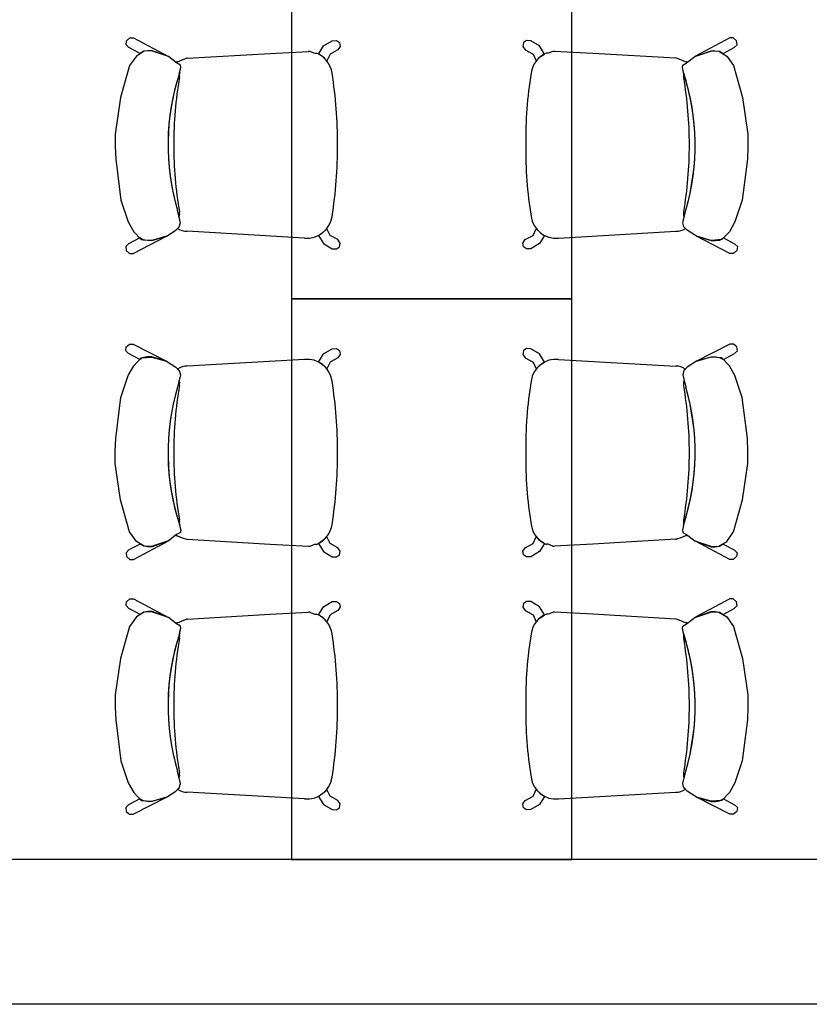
# Model space of a CAD drawing. Header units: metres. Extents: x -1 to 438, y -6 to 53.
# Tile 5 of 149: x 401.37 to 403.35, y 12.89 to 15.35. Entities that reach past the tile are written whole.
import ezdxf

# ---------------------------------------------------------------- set-up
doc = ezdxf.new("R2010")
doc.units = ezdxf.units.M
doc.linetypes.add('CONTINUA', pattern=[0])
doc.layers.add('PA MOBLES ACTUAL', color=7, linetype='CONTINUA', lineweight=25)
doc.layers.add('PA MURS ACTUAL', color=7, linetype='CONTINUA', lineweight=25)

msp = doc.modelspace()

# ---------------------------------------------------------------- linework, layer by layer
at = {"layer": 'PA MOBLES ACTUAL', "color": 180, "transparency": 33554687}
for p, q in [((401.6389, 15.2836), (401.6399, 15.2933)), ((401.6399, 15.2933), (401.6483, 15.3006)), ((401.6483, 15.3006), (401.6573, 15.3006)), ((401.6573, 15.3006), (401.7446, 15.2543)), ((402.132, 15.2806), (402.1541, 15.2937)), ((402.1541, 15.2937), (402.1649, 15.294)), ((402.1649, 15.294), (402.1723, 15.2891)), ((402.1723, 15.2891), (402.1737, 15.2795)), ((402.6316, 15.2891), (402.6301, 15.2795)), ((402.6389, 15.294), (402.6316, 15.2891)), ((402.6497, 15.2937), (402.6389, 15.294)), ((402.6719, 15.2806), (402.6497, 15.2937)), ((403.1466, 15.3006), (403.0593, 15.2543)), ((403.1556, 15.3006), (403.1466, 15.3006)), ((403.1639, 15.2933), (403.1556, 15.3006)), ((403.1649, 15.2836), (403.1639, 15.2933)), ((401.6458, 15.2767), (401.6389, 15.2836)), ((401.6739, 15.2618), (401.6458, 15.2767)), ((401.6844, 15.2674), (401.6647, 15.2552)), ((401.6832, 15.2673), (401.6739, 15.2618)), ((401.6932, 15.2685), (401.6832, 15.2673)), ((401.7023, 15.2684), (401.6844, 15.2674)), ((401.7039, 15.2685), (401.6932, 15.2685)), ((401.7446, 15.2543), (401.7023, 15.2684)), ((401.7446, 15.2543), (401.7039, 15.2685)), ((401.9987, 15.2621), (402.0945, 15.2672)), ((402.0988, 15.2668), (402.1105, 15.2625)), ((402.1196, 15.2605), (402.132, 15.2806)), ((402.168, 15.271), (402.1484, 15.2605)), ((402.1737, 15.2795), (402.168, 15.271)), ((402.6301, 15.2795), (402.6358, 15.271)), ((402.6358, 15.271), (402.6554, 15.2605)), ((402.6842, 15.2605), (402.6719, 15.2806)), ((402.705, 15.2668), (402.6933, 15.2625)), ((402.8051, 15.2621), (402.7093, 15.2672)), ((403.0593, 15.2543), (403.0999, 15.2685)), ((403.0593, 15.2543), (403.1016, 15.2684)), ((403.0999, 15.2685), (403.1106, 15.2685)), ((403.1016, 15.2684), (403.1194, 15.2674)), ((403.1106, 15.2685), (403.1207, 15.2673)), ((403.1194, 15.2674), (403.1391, 15.2552)), ((403.1207, 15.2673), (403.13, 15.2618)), ((403.13, 15.2618), (403.158, 15.2767)), ((403.158, 15.2767), (403.1649, 15.2836)), ((401.6647, 15.2552), (401.6478, 15.2317)), ((401.7652, 15.2383), (401.7446, 15.2543)), ((401.7652, 15.2383), (401.7636, 15.2396)), ((401.766, 15.2417), (401.7675, 15.241)), ((401.7675, 15.241), (401.779, 15.2459)), ((401.779, 15.2459), (401.7901, 15.2501)), ((401.7919, 15.2501), (401.9987, 15.2621)), ((402.1105, 15.2625), (402.1148, 15.2626)), ((402.1244, 15.2576), (402.1196, 15.2605)), ((402.1307, 15.2531), (402.1244, 15.2576)), ((402.1404, 15.2435), (402.1307, 15.2531)), ((402.1484, 15.2605), (402.1404, 15.2435)), ((402.6554, 15.2605), (402.6635, 15.2435)), ((402.6635, 15.2435), (402.6731, 15.2531)), ((402.6731, 15.2531), (402.6795, 15.2576)), ((402.6795, 15.2576), (402.6842, 15.2605)), ((402.6933, 15.2625), (402.6891, 15.2626)), ((403.012, 15.2501), (402.8051, 15.2621)), ((403.0248, 15.2459), (403.0137, 15.2501)), ((403.0364, 15.241), (403.0248, 15.2459)), ((403.0378, 15.2417), (403.0364, 15.241)), ((403.0386, 15.2383), (403.0593, 15.2543)), ((403.0386, 15.2383), (403.0403, 15.2396)), ((403.1391, 15.2552), (403.1561, 15.2317)), ((401.6478, 15.2317), (401.6252, 15.1517)), ((401.7746, 15.2326), (401.7652, 15.2383)), ((401.7746, 15.2326), (401.7652, 15.2383)), ((401.7728, 15.2148), (401.7756, 15.227)), ((401.7728, 15.2148), (401.7756, 15.227)), ((401.7756, 15.227), (401.7746, 15.2326)), ((401.7756, 15.227), (401.7746, 15.2326)), ((403.0283, 15.227), (403.0292, 15.2326)), ((403.0283, 15.227), (403.0292, 15.2326)), ((403.0311, 15.2148), (403.0283, 15.227)), ((403.0311, 15.2148), (403.0283, 15.227)), ((403.0292, 15.2326), (403.0386, 15.2383)), ((403.0292, 15.2326), (403.0386, 15.2383)), ((403.1561, 15.2317), (403.1786, 15.1517)), ((401.6252, 15.1517), (401.6121, 15.0605)), ((403.1786, 15.1517), (403.1918, 15.0605)), ((401.6121, 15.0605), (401.6121, 15.0304)), ((403.1918, 15.0605), (403.1918, 15.0304)), ((401.6121, 15.0304), (401.613, 14.9984)), ((403.1918, 15.0304), (403.1908, 14.9984)), ((401.613, 14.9984), (401.6262, 14.8959)), ((403.1908, 14.9984), (403.1777, 14.8959)), ((401.6262, 14.8959), (401.644, 14.8414)), ((403.1777, 14.8959), (403.1598, 14.8414)), ((401.7712, 14.8538), (401.7671, 14.8705)), ((401.7746, 14.8395), (401.7671, 14.8705)), ((403.0292, 14.8395), (403.0367, 14.8705)), ((403.0327, 14.8538), (403.0367, 14.8705)), ((401.7746, 14.8395), (401.7712, 14.8538)), ((403.0292, 14.8395), (403.0327, 14.8538)), ((401.644, 14.8414), (401.6581, 14.8169)), ((401.7634, 14.8207), (401.7718, 14.8291)), ((401.7677, 14.825), (401.7718, 14.8291)), ((401.7718, 14.8291), (401.7746, 14.8395)), ((401.7718, 14.8291), (401.7746, 14.8395)), ((402.1404, 14.8245), (402.1307, 14.8149)), ((402.1484, 14.8076), (402.1404, 14.8245)), ((402.6554, 14.8076), (402.6635, 14.8245)), ((402.6635, 14.8245), (402.6731, 14.8149)), ((403.032, 14.8291), (403.0292, 14.8395)), ((403.032, 14.8291), (403.0292, 14.8395)), ((403.0361, 14.825), (403.032, 14.8291)), ((403.0405, 14.8207), (403.032, 14.8291)), ((403.1598, 14.8414), (403.1457, 14.8169)), ((401.6731, 14.8015), (401.6451, 14.7866)), ((401.6565, 14.7627), (401.7399, 14.8056)), ((401.6581, 14.8169), (401.6769, 14.7972)), ((401.6824, 14.796), (401.6731, 14.8015)), ((401.6769, 14.7972), (401.7032, 14.7953)), ((401.7032, 14.7953), (401.7399, 14.8056)), ((401.7399, 14.8056), (401.7032, 14.7948)), ((401.7399, 14.8056), (401.7634, 14.8207)), ((402.0844, 14.801), (401.7919, 14.818)), ((402.1244, 14.8104), (402.1196, 14.8075)), ((402.1196, 14.8075), (402.132, 14.7874)), ((402.1307, 14.8149), (402.1244, 14.8104)), ((402.168, 14.7971), (402.1484, 14.8076)), ((402.1737, 14.7886), (402.168, 14.7971)), ((402.6301, 14.7886), (402.6358, 14.7971)), ((402.6358, 14.7971), (402.6554, 14.8076)), ((402.6842, 14.8075), (402.6719, 14.7874)), ((402.6731, 14.8149), (402.6795, 14.8104)), ((402.6795, 14.8104), (402.6842, 14.8075)), ((402.7194, 14.801), (403.012, 14.818)), ((403.064, 14.8056), (403.0405, 14.8207)), ((403.1006, 14.7953), (403.064, 14.8056)), ((403.1473, 14.7627), (403.064, 14.8056)), ((403.064, 14.8056), (403.1006, 14.7948)), ((403.1269, 14.7972), (403.1006, 14.7953)), ((403.1214, 14.796), (403.1307, 14.8015)), ((403.1457, 14.8169), (403.1269, 14.7972)), ((403.1307, 14.8015), (403.1587, 14.7866)), ((401.6451, 14.7866), (401.6382, 14.7797)), ((401.6382, 14.7797), (401.6392, 14.77)), ((401.6925, 14.7948), (401.6824, 14.796)), ((401.7032, 14.7948), (401.6925, 14.7948)), ((402.132, 14.7874), (402.1541, 14.7744)), ((402.1541, 14.7744), (402.1649, 14.7741)), ((402.1649, 14.7741), (402.1723, 14.7789)), ((402.1723, 14.7789), (402.1737, 14.7886)), ((402.6316, 14.7789), (402.6301, 14.7886)), ((402.6389, 14.7741), (402.6316, 14.7789)), ((402.6497, 14.7744), (402.6389, 14.7741)), ((402.6719, 14.7874), (402.6497, 14.7744)), ((403.1006, 14.7948), (403.1113, 14.7948)), ((403.1113, 14.7948), (403.1214, 14.796)), ((403.1587, 14.7866), (403.1657, 14.7797)), ((403.1657, 14.7797), (403.1646, 14.77)), ((401.6392, 14.77), (401.6475, 14.7627)), ((401.6475, 14.7627), (401.6565, 14.7627)), ((403.1563, 14.7627), (403.1473, 14.7627)), ((403.1646, 14.77), (403.1563, 14.7627)), ((401.6382, 14.5195), (401.6392, 14.5292)), ((401.6392, 14.5292), (401.6475, 14.5365)), ((401.6475, 14.5365), (401.6565, 14.5365)), ((401.6565, 14.5365), (401.7399, 14.4936)), ((403.1473, 14.5365), (403.064, 14.4936)), ((403.1563, 14.5365), (403.1473, 14.5365)), ((403.1646, 14.5292), (403.1563, 14.5365)), ((403.1657, 14.5195), (403.1646, 14.5292)), ((401.6451, 14.5126), (401.6382, 14.5195)), ((401.6731, 14.4977), (401.6451, 14.5126)), ((401.6581, 14.4823), (401.6769, 14.502)), ((401.6824, 14.5032), (401.6731, 14.4977)), ((401.6769, 14.502), (401.7032, 14.5039)), ((401.6925, 14.5044), (401.6824, 14.5032)), ((401.7032, 14.5044), (401.6925, 14.5044)), ((401.7399, 14.4936), (401.7032, 14.5044)), ((401.7032, 14.5039), (401.7399, 14.4936)), ((402.1196, 14.4916), (402.132, 14.5118)), ((402.132, 14.5118), (402.1541, 14.5248)), ((402.168, 14.5021), (402.1484, 14.4916)), ((402.1541, 14.5248), (402.1649, 14.5251)), ((402.1649, 14.5251), (402.1723, 14.5203)), ((402.1737, 14.5106), (402.168, 14.5021)), ((402.1723, 14.5203), (402.1737, 14.5106)), ((402.6316, 14.5203), (402.6301, 14.5106)), ((402.6301, 14.5106), (402.6358, 14.5021)), ((402.6389, 14.5251), (402.6316, 14.5203)), ((402.6358, 14.5021), (402.6554, 14.4916)), ((402.6497, 14.5248), (402.6389, 14.5251)), ((402.6719, 14.5118), (402.6497, 14.5248)), ((402.6842, 14.4916), (402.6719, 14.5118)), ((403.064, 14.4936), (403.1006, 14.5044)), ((403.1006, 14.5039), (403.064, 14.4936)), ((403.1006, 14.5044), (403.1113, 14.5044)), ((403.1269, 14.502), (403.1006, 14.5039)), ((403.1113, 14.5044), (403.1214, 14.5032)), ((403.1214, 14.5032), (403.1307, 14.4977)), ((403.1457, 14.4823), (403.1269, 14.502)), ((403.1307, 14.4977), (403.1587, 14.5126)), ((403.1587, 14.5126), (403.1657, 14.5195)), ((401.644, 14.4578), (401.6581, 14.4823)), ((401.7399, 14.4936), (401.7634, 14.4785)), ((401.7634, 14.4785), (401.7718, 14.4701)), ((402.0844, 14.4982), (401.7919, 14.4812)), ((402.1244, 14.4887), (402.1196, 14.4916)), ((402.1307, 14.4843), (402.1244, 14.4887)), ((402.1404, 14.4746), (402.1307, 14.4843)), ((402.1484, 14.4916), (402.1404, 14.4746)), ((402.6554, 14.4916), (402.6635, 14.4746)), ((402.6635, 14.4746), (402.6731, 14.4843)), ((402.6731, 14.4843), (402.6795, 14.4887)), ((402.6795, 14.4887), (402.6842, 14.4916)), ((402.7194, 14.4982), (403.012, 14.4812)), ((403.0405, 14.4785), (403.032, 14.4701)), ((403.064, 14.4936), (403.0405, 14.4785)), ((403.1598, 14.4578), (403.1457, 14.4823)), ((401.6262, 14.4033), (401.644, 14.4578)), ((401.7746, 14.4597), (401.7671, 14.4287)), ((401.7677, 14.4741), (401.7718, 14.4701)), ((401.7746, 14.4597), (401.7712, 14.4454)), ((401.7718, 14.4701), (401.7746, 14.4597)), ((401.7718, 14.4701), (401.7746, 14.4597)), ((403.032, 14.4701), (403.0292, 14.4597)), ((403.032, 14.4701), (403.0292, 14.4597)), ((403.0292, 14.4597), (403.0327, 14.4454)), ((403.0292, 14.4597), (403.0367, 14.4287)), ((403.0361, 14.4741), (403.032, 14.4701)), ((403.1777, 14.4033), (403.1598, 14.4578)), ((401.7712, 14.4454), (401.7671, 14.4287)), ((403.0327, 14.4454), (403.0367, 14.4287)), ((401.613, 14.3007), (401.6262, 14.4033)), ((403.1908, 14.3007), (403.1777, 14.4033)), ((401.6121, 14.2688), (401.613, 14.3007)), ((403.1918, 14.2688), (403.1908, 14.3007)), ((401.6121, 14.2387), (401.6121, 14.2688)), ((403.1918, 14.2387), (403.1918, 14.2688)), ((401.6252, 14.1474), (401.6121, 14.2387)), ((403.1786, 14.1474), (403.1918, 14.2387)), ((401.6478, 14.0675), (401.6252, 14.1474)), ((403.1561, 14.0675), (403.1786, 14.1474)), ((401.7728, 14.0844), (401.7756, 14.0722)), ((401.7728, 14.0844), (401.7756, 14.0722)), ((403.0311, 14.0844), (403.0283, 14.0722)), ((403.0311, 14.0844), (403.0283, 14.0722)), ((401.6647, 14.044), (401.6478, 14.0675)), ((401.7652, 14.0609), (401.7446, 14.0449)), ((401.7652, 14.0609), (401.7636, 14.0596)), ((401.7746, 14.0665), (401.7652, 14.0609)), ((401.7746, 14.0665), (401.7652, 14.0609)), ((401.7756, 14.0722), (401.7746, 14.0665)), ((401.7756, 14.0722), (401.7746, 14.0665)), ((403.0283, 14.0722), (403.0292, 14.0665)), ((403.0283, 14.0722), (403.0292, 14.0665)), ((403.0292, 14.0665), (403.0386, 14.0609)), ((403.0292, 14.0665), (403.0386, 14.0609)), ((403.0386, 14.0609), (403.0403, 14.0596)), ((403.0386, 14.0609), (403.0593, 14.0449)), ((403.1391, 14.044), (403.1561, 14.0675)), ((401.6739, 14.0374), (401.6458, 14.0225)), ((401.6573, 13.9986), (401.7446, 14.0449)), ((401.6844, 14.0317), (401.6647, 14.044)), ((401.6832, 14.0319), (401.6739, 14.0374)), ((401.7446, 14.0449), (401.7023, 14.0308)), ((401.7446, 14.0449), (401.7039, 14.0307)), ((401.766, 14.0575), (401.7675, 14.0582)), ((401.7675, 14.0582), (401.779, 14.0532)), ((401.779, 14.0532), (401.7901, 14.0491)), ((401.7919, 14.0491), (401.9987, 14.0371)), ((401.9987, 14.0371), (402.0945, 14.0319)), ((402.0988, 14.0323), (402.1105, 14.0367)), ((402.1105, 14.0367), (402.1148, 14.0366)), ((402.1244, 14.0416), (402.1196, 14.0387)), ((402.1196, 14.0387), (402.132, 14.0186)), ((402.1307, 14.0461), (402.1244, 14.0416)), ((402.1404, 14.0557), (402.1307, 14.0461)), ((402.1484, 14.0387), (402.1404, 14.0557)), ((402.168, 14.0282), (402.1484, 14.0387)), ((402.6358, 14.0282), (402.6554, 14.0387)), ((402.6554, 14.0387), (402.6635, 14.0557)), ((402.6635, 14.0557), (402.6731, 14.0461)), ((402.6842, 14.0387), (402.6719, 14.0186)), ((402.6731, 14.0461), (402.6795, 14.0416)), ((402.6795, 14.0416), (402.6842, 14.0387)), ((402.6933, 14.0367), (402.6891, 14.0366)), ((402.705, 14.0323), (402.6933, 14.0367)), ((402.8051, 14.0371), (402.7093, 14.0319)), ((403.012, 14.0491), (402.8051, 14.0371)), ((403.0248, 14.0532), (403.0137, 14.0491)), ((403.0364, 14.0582), (403.0248, 14.0532)), ((403.0378, 14.0575), (403.0364, 14.0582)), ((403.0593, 14.0449), (403.1016, 14.0308)), ((403.1466, 13.9986), (403.0593, 14.0449)), ((403.0593, 14.0449), (403.0999, 14.0307)), ((403.1194, 14.0317), (403.1391, 14.044)), ((403.1207, 14.0319), (403.13, 14.0374)), ((403.13, 14.0374), (403.158, 14.0225)), ((401.6458, 14.0225), (401.6389, 14.0156)), ((401.6389, 14.0156), (401.6399, 14.0059)), ((401.6932, 14.0307), (401.6832, 14.0319)), ((401.7023, 14.0308), (401.6844, 14.0317)), ((401.7039, 14.0307), (401.6932, 14.0307)), ((402.132, 14.0186), (402.1541, 14.0055)), ((402.1649, 14.0052), (402.1723, 14.01)), ((402.1737, 14.0197), (402.168, 14.0282)), ((402.1723, 14.01), (402.1737, 14.0197)), ((402.6301, 14.0197), (402.6358, 14.0282)), ((402.6316, 14.01), (402.6301, 14.0197)), ((402.6389, 14.0052), (402.6316, 14.01)), ((402.6719, 14.0186), (402.6497, 14.0055)), ((403.0999, 14.0307), (403.1106, 14.0307)), ((403.1016, 14.0308), (403.1194, 14.0317)), ((403.1106, 14.0307), (403.1207, 14.0319)), ((403.158, 14.0225), (403.1649, 14.0156)), ((403.1649, 14.0156), (403.1639, 14.0059)), ((401.6399, 14.0059), (401.6483, 13.9986)), ((401.6483, 13.9986), (401.6573, 13.9986)), ((402.1541, 14.0055), (402.1649, 14.0052)), ((402.6497, 14.0055), (402.6389, 14.0052)), ((403.1556, 13.9986), (403.1466, 13.9986)), ((403.1639, 14.0059), (403.1556, 13.9986)), ((401.6389, 13.8836), (401.6399, 13.8933)), ((401.6399, 13.8933), (401.6483, 13.9006)), ((401.6483, 13.9006), (401.6573, 13.9006)), ((401.6573, 13.9006), (401.7446, 13.8543)), ((402.132, 13.8806), (402.1541, 13.8937)), ((402.1541, 13.8937), (402.1649, 13.894)), ((402.1649, 13.894), (402.1723, 13.8891)), ((402.1723, 13.8891), (402.1737, 13.8795)), ((402.6316, 13.8891), (402.6301, 13.8795)), ((402.6389, 13.894), (402.6316, 13.8891)), ((402.6497, 13.8937), (402.6389, 13.894)), ((402.6719, 13.8806), (402.6497, 13.8937)), ((403.1466, 13.9006), (403.0593, 13.8543)), ((403.1556, 13.9006), (403.1466, 13.9006)), ((403.1639, 13.8933), (403.1556, 13.9006)), ((403.1649, 13.8836), (403.1639, 13.8933)), ((401.6458, 13.8767), (401.6389, 13.8836)), ((401.6739, 13.8618), (401.6458, 13.8767)), ((401.6844, 13.8674), (401.6647, 13.8552)), ((401.6832, 13.8673), (401.6739, 13.8618)), ((401.6932, 13.8685), (401.6832, 13.8673)), ((401.7023, 13.8684), (401.6844, 13.8674)), ((401.7039, 13.8685), (401.6932, 13.8685)), ((401.7446, 13.8543), (401.7023, 13.8684)), ((401.7446, 13.8543), (401.7039, 13.8685)), ((401.9987, 13.8621), (402.0945, 13.8672)), ((402.0988, 13.8668), (402.1105, 13.8625)), ((402.1105, 13.8625), (402.1148, 13.8626)), ((402.1196, 13.8605), (402.132, 13.8806)), ((402.168, 13.871), (402.1484, 13.8605)), ((402.1737, 13.8795), (402.168, 13.871)), ((402.6301, 13.8795), (402.6358, 13.871)), ((402.6358, 13.871), (402.6554, 13.8605)), ((402.6842, 13.8605), (402.6719, 13.8806)), ((402.6933, 13.8625), (402.6891, 13.8626)), ((402.705, 13.8668), (402.6933, 13.8625)), ((402.8051, 13.8621), (402.7093, 13.8672)), ((403.0593, 13.8543), (403.0999, 13.8685)), ((403.0593, 13.8543), (403.1016, 13.8684)), ((403.0999, 13.8685), (403.1106, 13.8685)), ((403.1016, 13.8684), (403.1194, 13.8674)), ((403.1106, 13.8685), (403.1207, 13.8673)), ((403.1194, 13.8674), (403.1391, 13.8552)), ((403.1207, 13.8673), (403.13, 13.8618)), ((403.13, 13.8618), (403.158, 13.8767)), ((403.158, 13.8767), (403.1649, 13.8836)), ((401.6647, 13.8552), (401.6478, 13.8317)), ((401.7652, 13.8383), (401.7446, 13.8543)), ((401.7652, 13.8383), (401.7636, 13.8396)), ((401.7746, 13.8326), (401.7652, 13.8383)), ((401.7746, 13.8326), (401.7652, 13.8383)), ((401.766, 13.8417), (401.7675, 13.841)), ((401.7675, 13.841), (401.779, 13.8459)), ((401.779, 13.8459), (401.7901, 13.8501)), ((401.7919, 13.8501), (401.9987, 13.8621)), ((402.1244, 13.8576), (402.1196, 13.8605)), ((402.1307, 13.8531), (402.1244, 13.8576)), ((402.1404, 13.8435), (402.1307, 13.8531)), ((402.1484, 13.8605), (402.1404, 13.8435)), ((402.6554, 13.8605), (402.6635, 13.8435)), ((402.6635, 13.8435), (402.6731, 13.8531)), ((402.6731, 13.8531), (402.6795, 13.8576)), ((402.6795, 13.8576), (402.6842, 13.8605)), ((403.012, 13.8501), (402.8051, 13.8621)), ((403.0248, 13.8459), (403.0137, 13.8501)), ((403.0364, 13.841), (403.0248, 13.8459)), ((403.0292, 13.8326), (403.0386, 13.8383)), ((403.0292, 13.8326), (403.0386, 13.8383)), ((403.0378, 13.8417), (403.0364, 13.841)), ((403.0386, 13.8383), (403.0593, 13.8543)), ((403.0386, 13.8383), (403.0403, 13.8396)), ((403.1391, 13.8552), (403.1561, 13.8317)), ((401.6478, 13.8317), (401.6252, 13.7517)), ((401.7728, 13.8148), (401.7756, 13.827)), ((401.7728, 13.8148), (401.7756, 13.827)), ((401.7756, 13.827), (401.7746, 13.8326)), ((401.7756, 13.827), (401.7746, 13.8326)), ((403.0283, 13.827), (403.0292, 13.8326)), ((403.0283, 13.827), (403.0292, 13.8326)), ((403.0311, 13.8148), (403.0283, 13.827)), ((403.0311, 13.8148), (403.0283, 13.827)), ((403.1561, 13.8317), (403.1786, 13.7517)), ((401.6252, 13.7517), (401.6121, 13.6605)), ((403.1786, 13.7517), (403.1918, 13.6605)), ((401.6121, 13.6605), (401.6121, 13.6304)), ((403.1918, 13.6605), (403.1918, 13.6304)), ((401.6121, 13.6304), (401.613, 13.5984)), ((403.1918, 13.6304), (403.1908, 13.5984)), ((401.613, 13.5984), (401.6262, 13.4959)), ((403.1908, 13.5984), (403.1777, 13.4959)), ((401.6262, 13.4959), (401.644, 13.4414)), ((403.1777, 13.4959), (403.1598, 13.4414)), ((401.7712, 13.4538), (401.7671, 13.4705)), ((401.7746, 13.4395), (401.7671, 13.4705)), ((403.0292, 13.4395), (403.0367, 13.4705)), ((403.0327, 13.4538), (403.0367, 13.4705)), ((401.7746, 13.4395), (401.7712, 13.4538)), ((403.0292, 13.4395), (403.0327, 13.4538)), ((401.644, 13.4414), (401.6581, 13.4169)), ((401.7399, 13.4056), (401.7634, 13.4207)), ((401.7634, 13.4207), (401.7718, 13.4291)), ((401.7677, 13.425), (401.7718, 13.4291)), ((401.7718, 13.4291), (401.7746, 13.4395)), ((401.7718, 13.4291), (401.7746, 13.4395)), ((402.1404, 13.4245), (402.1307, 13.4149)), ((402.1484, 13.4076), (402.1404, 13.4245)), ((402.6554, 13.4076), (402.6635, 13.4245)), ((402.6635, 13.4245), (402.6731, 13.4149)), ((403.032, 13.4291), (403.0292, 13.4395)), ((403.032, 13.4291), (403.0292, 13.4395)), ((403.0361, 13.425), (403.032, 13.4291)), ((403.0405, 13.4207), (403.032, 13.4291)), ((403.064, 13.4056), (403.0405, 13.4207)), ((403.1598, 13.4414), (403.1457, 13.4169)), ((401.6731, 13.4015), (401.6451, 13.3866)), ((401.6565, 13.3627), (401.7399, 13.4056)), ((401.6581, 13.4169), (401.6769, 13.3972)), ((401.6824, 13.396), (401.6731, 13.4015)), ((401.6769, 13.3972), (401.7032, 13.3953)), ((401.6925, 13.3948), (401.6824, 13.396)), ((401.7032, 13.3953), (401.7399, 13.4056)), ((401.7399, 13.4056), (401.7032, 13.3948)), ((402.0844, 13.401), (401.7919, 13.418)), ((402.1244, 13.4104), (402.1196, 13.4075)), ((402.1196, 13.4075), (402.132, 13.3874)), ((402.1307, 13.4149), (402.1244, 13.4104)), ((402.168, 13.3971), (402.1484, 13.4076)), ((402.1737, 13.3886), (402.168, 13.3971)), ((402.6301, 13.3886), (402.6358, 13.3971)), ((402.6358, 13.3971), (402.6554, 13.4076)), ((402.6842, 13.4075), (402.6719, 13.3874)), ((402.6731, 13.4149), (402.6795, 13.4104)), ((402.6795, 13.4104), (402.6842, 13.4075)), ((402.7194, 13.401), (403.012, 13.418)), ((403.1006, 13.3953), (403.064, 13.4056)), ((403.1473, 13.3627), (403.064, 13.4056)), ((403.064, 13.4056), (403.1006, 13.3948)), ((403.1269, 13.3972), (403.1006, 13.3953)), ((403.1113, 13.3948), (403.1214, 13.396)), ((403.1214, 13.396), (403.1307, 13.4015)), ((403.1457, 13.4169), (403.1269, 13.3972)), ((403.1307, 13.4015), (403.1587, 13.3866)), ((401.6451, 13.3866), (401.6382, 13.3797)), ((401.6382, 13.3797), (401.6392, 13.37)), ((401.7032, 13.3948), (401.6925, 13.3948)), ((402.132, 13.3874), (402.1541, 13.3744)), ((402.1541, 13.3744), (402.1649, 13.3741)), ((402.1649, 13.3741), (402.1723, 13.3789)), ((402.1723, 13.3789), (402.1737, 13.3886)), ((402.6316, 13.3789), (402.6301, 13.3886)), ((402.6389, 13.3741), (402.6316, 13.3789)), ((402.6497, 13.3744), (402.6389, 13.3741)), ((402.6719, 13.3874), (402.6497, 13.3744)), ((403.1006, 13.3948), (403.1113, 13.3948)), ((403.1587, 13.3866), (403.1657, 13.3797)), ((403.1657, 13.3797), (403.1646, 13.37)), ((401.6392, 13.37), (401.6475, 13.3627)), ((401.6475, 13.3627), (401.6565, 13.3627)), ((403.1563, 13.3627), (403.1473, 13.3627)), ((403.1646, 13.37), (403.1563, 13.3627))]:
    msp.add_line(p, q, dxfattribs=at)
at = {"layer": 'PA MOBLES ACTUAL', "transparency": 33554687}
for points in [[(402.0519, 14.6496), (402.7519, 14.6496), (402.7519, 16.0496), (402.0519, 16.0496), (402.0519, 14.6496)], [(402.0519, 13.2496), (402.7519, 13.2496), (402.7519, 14.6496), (402.0519, 14.6496), (402.0519, 13.2496)]]:
    msp.add_lwpolyline(points, close=True, dxfattribs=at)
at = {"layer": 'PA MOBLES ACTUAL', "color": 180, "transparency": 33554687}
for centre, radius, start, end in [((402.0908, 15.2043), 0.0631, 82.692, 86.632), ((402.713, 15.2043), 0.0631, 93.368, 97.308), ((401.7901, 15.2113), 0.0388, 128.4302, 133.2052), ((401.7901, 15.2113), 0.0388, 87.4403, 90.0024), ((402.0908, 15.2043), 0.0631, 7.7471, 67.6544), ((402.713, 15.2043), 0.0631, 112.3456, 172.2529), ((403.0137, 15.2113), 0.0388, 89.9976, 92.5597), ((403.0137, 15.2113), 0.0388, 46.7948, 51.5698), ((402.3215, 15.0336), 0.5778, 161.7288, 196.3945), ((402.3215, 15.0336), 0.5778, 161.7288, 161.9849), ((402.4824, 15.0336), 0.5778, 18.0151, 18.2712), ((402.4824, 15.0336), 0.5778, 343.6055, 18.2712), ((402.3215, 15.0336), 0.5778, 161.9849, 196.3945), ((402.744, 15.0347), 0.9861, 170.2326, 180.0393), ((402.744, 15.0347), 0.9861, 170.2326, 180.0393), ((401.7557, 15.2067), 0.0172, 344.0881, 19.0989), ((401.7557, 15.2067), 0.0172, 344.0881, 19.0989), ((401.1192, 15.0448), 1.0477, 359.4108, 9.2262), ((403.6847, 15.0448), 1.0477, 170.7738, 180.5892), ((403.0481, 15.2067), 0.0172, 160.9011, 195.9119), ((403.0481, 15.2067), 0.0172, 160.9011, 195.9119), ((402.0598, 15.0347), 0.9861, 359.9607, 9.7674), ((402.0598, 15.0347), 0.9861, 359.9607, 9.7674), ((402.4824, 15.0336), 0.5778, 343.6055, 18.0151), ((402.744, 15.0333), 0.9861, 179.9607, 189.7674), ((402.744, 15.0333), 0.9861, 179.9607, 189.7674), ((401.1192, 15.0232), 1.0477, 350.7738, 0.5892), ((403.6847, 15.0232), 1.0477, 179.4108, 189.2262), ((402.0598, 15.0333), 0.9861, 350.2326, 0.0393), ((402.0598, 15.0333), 0.9861, 350.2326, 0.0393), ((401.7557, 14.8614), 0.0172, 334.0058, 15.9119), ((401.7557, 14.8614), 0.0172, 334.0058, 15.9119), ((402.0908, 14.8638), 0.0631, 264.1934, 352.2529), ((402.713, 14.8638), 0.0631, 187.7471, 275.8066), ((403.0481, 14.8614), 0.0172, 164.0881, 205.9942), ((403.0481, 14.8614), 0.0172, 164.0881, 205.9942), ((401.7901, 14.8568), 0.0388, 234.769, 272.5597), ((403.0137, 14.8568), 0.0388, 267.4403, 305.231), ((401.7901, 14.4424), 0.0388, 87.4403, 125.231), ((402.0908, 14.4354), 0.0631, 7.7471, 95.8066), ((402.713, 14.4354), 0.0631, 84.1934, 172.2529), ((403.0137, 14.4424), 0.0388, 54.769, 92.5597), ((402.3215, 14.2656), 0.5778, 163.6055, 198.0151), ((402.3215, 14.2656), 0.5778, 163.6055, 198.2712), ((402.744, 14.2658), 0.9861, 170.2326, 180.0393), ((402.744, 14.2658), 0.9861, 170.2326, 180.0393), ((401.7557, 14.4378), 0.0172, 344.0881, 25.9942), ((401.7557, 14.4378), 0.0172, 344.0881, 25.9942), ((401.1192, 14.2759), 1.0477, 359.4108, 9.2262), ((403.6847, 14.2759), 1.0477, 170.7738, 180.5892), ((403.0481, 14.4378), 0.0172, 154.0058, 195.9119), ((403.0481, 14.4378), 0.0172, 154.0058, 195.9119), ((402.4824, 14.2656), 0.5778, 341.7288, 16.3945), ((402.0598, 14.2658), 0.9861, 359.9607, 9.7674), ((402.0598, 14.2658), 0.9861, 359.9607, 9.7674), ((402.4824, 14.2656), 0.5778, 341.9849, 16.3945), ((402.744, 14.2645), 0.9861, 179.9607, 189.7674), ((402.744, 14.2645), 0.9861, 179.9607, 189.7674), ((401.1192, 14.2544), 1.0477, 350.7738, 0.5892), ((403.6847, 14.2544), 1.0477, 179.4108, 189.2262), ((402.0598, 14.2645), 0.9861, 350.2326, 0.0393), ((402.0598, 14.2645), 0.9861, 350.2326, 0.0393), ((401.7557, 14.0925), 0.0172, 340.9011, 15.9119), ((401.7557, 14.0925), 0.0172, 340.9011, 15.9119), ((402.3215, 14.2656), 0.5778, 198.0151, 198.2712), ((402.0908, 14.0949), 0.0631, 292.3456, 352.2529), ((402.713, 14.0949), 0.0631, 187.7471, 247.6544), ((403.0481, 14.0925), 0.0172, 164.0881, 199.0989), ((403.0481, 14.0925), 0.0172, 164.0881, 199.0989), ((402.4824, 14.2656), 0.5778, 341.7288, 341.9849), ((401.7901, 14.0879), 0.0388, 226.7948, 231.5698), ((403.0137, 14.0879), 0.0388, 308.4302, 313.2052), ((401.7901, 14.0879), 0.0388, 269.9976, 272.5597), ((403.0137, 14.0879), 0.0388, 267.4403, 270.0024), ((402.0908, 14.0949), 0.0631, 273.368, 277.308), ((402.713, 14.0949), 0.0631, 262.692, 266.632), ((402.0908, 13.8043), 0.0631, 82.692, 86.632), ((402.0908, 13.8043), 0.0631, 7.7471, 67.6544), ((402.713, 13.8043), 0.0631, 112.3456, 172.2529), ((402.713, 13.8043), 0.0631, 93.368, 97.308), ((401.7901, 13.8113), 0.0388, 128.4302, 133.2052), ((401.7901, 13.8113), 0.0388, 87.4403, 90.0024), ((403.0137, 13.8113), 0.0388, 89.9976, 92.5597), ((403.0137, 13.8113), 0.0388, 46.7948, 51.5698), ((402.3215, 13.6336), 0.5778, 161.7288, 196.3945), ((402.3215, 13.6336), 0.5778, 161.7288, 161.9849), ((402.4824, 13.6336), 0.5778, 18.0151, 18.2712), ((402.4824, 13.6336), 0.5778, 343.6055, 18.2712), ((402.3215, 13.6336), 0.5778, 161.9849, 196.3945), ((402.744, 13.6347), 0.9861, 170.2326, 180.0393), ((402.744, 13.6347), 0.9861, 170.2326, 180.0393), ((401.7557, 13.8067), 0.0172, 344.0881, 19.0989), ((401.7557, 13.8067), 0.0172, 344.0881, 19.0989), ((401.1192, 13.6448), 1.0477, 359.4108, 9.2262), ((403.6847, 13.6448), 1.0477, 170.7738, 180.5892), ((403.0481, 13.8067), 0.0172, 160.9011, 195.9119), ((403.0481, 13.8067), 0.0172, 160.9011, 195.9119), ((402.0598, 13.6347), 0.9861, 359.9607, 9.7674), ((402.0598, 13.6347), 0.9861, 359.9607, 9.7674), ((402.4824, 13.6336), 0.5778, 343.6055, 18.0151), ((402.744, 13.6333), 0.9861, 179.9607, 189.7674), ((402.744, 13.6333), 0.9861, 179.9607, 189.7674), ((401.1192, 13.6232), 1.0477, 350.7738, 0.5892), ((403.6847, 13.6232), 1.0477, 179.4108, 189.2262), ((402.0598, 13.6333), 0.9861, 350.2326, 0.0393), ((402.0598, 13.6333), 0.9861, 350.2326, 0.0393), ((401.7557, 13.4614), 0.0172, 334.0058, 15.9119), ((401.7557, 13.4614), 0.0172, 334.0058, 15.9119), ((402.0908, 13.4638), 0.0631, 264.1934, 352.2529), ((402.713, 13.4638), 0.0631, 187.7471, 275.8066), ((403.0481, 13.4614), 0.0172, 164.0881, 205.9942), ((403.0481, 13.4614), 0.0172, 164.0881, 205.9942), ((401.7901, 13.4568), 0.0388, 234.769, 272.5597), ((403.0137, 13.4568), 0.0388, 267.4403, 305.231)]:
    msp.add_arc(centre, radius, start, end, dxfattribs=at)
at = {"layer": 'PA MURS ACTUAL', "transparency": 33554687}
for p, q in [((421.2419, 13.2496), (398.0744, 13.2496)), ((424.3004, 12.8884), (391.1436, 12.8884))]:
    msp.add_line(p, q, dxfattribs=at)

doc.saveas('drawing.dxf')
